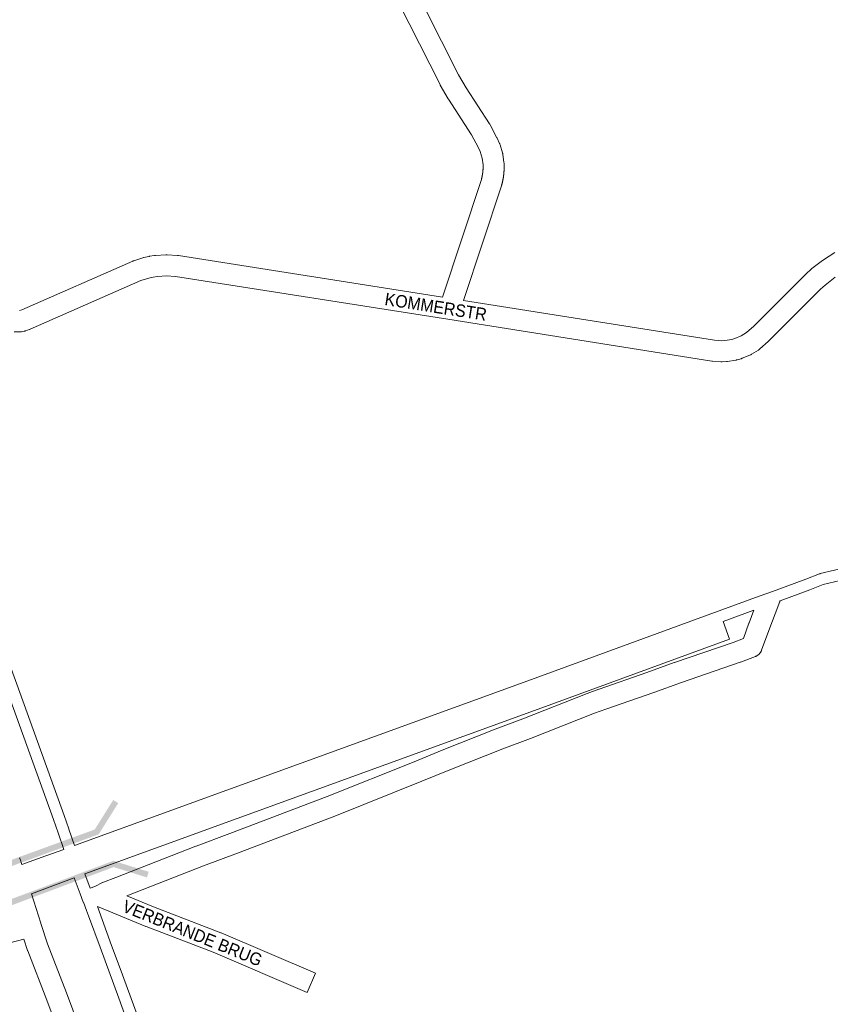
# Paper-space layout 'Layout1' of a CAD drawing. Header units: metres. Extents: x 123097 to 144122, y 392739 to 407589.
# Tile 213 of 256: x 136080 to 136581, y 395926 to 396534. Entities that reach past the tile are written whole.
import ezdxf
from ezdxf.enums import TextEntityAlignment as Align

# ---------------------------------------------------------------- set-up
doc = ezdxf.new("R2010")
doc.units = ezdxf.units.M
doc.header["$MEASUREMENT"] = 0
for name, color, linetype, lineweight in [('gs-anno-wegen algemeen tekst', 7, 'Continuous', 0), ('gs-knt-fietspaden', 7, 'Continuous', 0), ('gs-knt-wegen algemeen', 7, 'Continuous', 0), ('gs-symb-viaduct', 7, 'Continuous', 0), ('gs-vlk-plantopografie wegen algemeen', 7, 'Continuous', 0)]:
    doc.layers.add(name, color=color, linetype=linetype, lineweight=lineweight)
doc.styles.add('Style-Arial', font='arial.ttf')

# ---------------------------------------------------------------- blocks, each defined once
blk = doc.blocks.new('gg0-viaduct_6')
at = {"layer": 'gs-symb-viaduct', "linetype": 'Continuous'}
blk.add_hatch(color=7, dxfattribs=at).paths.add_polyline_path([(-55.76, -16.89), (-58, -14), (-40, 0), (40, 0), (58, -14), (55.76, -16.89), (38.75, -3.66), (-38.75, -3.66)])

psp = doc.layouts.get("Layout1")

# ---------------------------------------------------------------- linework, layer by layer
at = {"layer": 'gs-knt-fietspaden', "color": 7, "linetype": 'Continuous', "flags": 128}
for points in [[(136106.941, 396021.541), (136103.485, 396031.813), (136100.534, 396040.006), (136071.296, 396121.167), (135995.548, 396329.997), (135995.541, 396330.018), (135988.339, 396350.273), (135988.291, 396350.417), (135988.25, 396350.563), (135988.215, 396350.71), (135988.186, 396350.859), (135986.636, 396359.956), (135986.62, 396360.058), (135985.867, 396365.423), (135985.848, 396365.586), (135985.837, 396365.749), (135985.833, 396365.912), (135985.847, 396409.188)], [(135992.864, 396401.792), (135992.853, 396366.156), (135993.565, 396361.085), (135995.055, 396352.338), (136002.151, 396332.38), (136077.897, 396123.557), (136077.899, 396123.55), (136107.138, 396042.386), (136110.102, 396034.157), (136110.127, 396034.086), (136113.55, 396023.911)], [(136113.55, 396023.911), (136393.686, 396125.731), (136536.77, 396178.024), (136542.003, 396179.937), (136547.146, 396181.816), (136565.454, 396188.508), (136573.922, 396191.828), (136574.071, 396191.882), (136574.222, 396191.93), (136574.375, 396191.971), (136592.091, 396196.271)], [(136593.652, 396189.426), (136576.262, 396185.205), (136567.978, 396181.957), (136567.902, 396181.928), (136549.562, 396175.225)], [(136177.418, 395828.485), (136140.879, 395929.565), (136140.857, 395929.626), (136129.363, 395961.052), (136122.26, 395980.404), (136120.946, 395983.801), (136119.004, 395988.825), (136118.972, 395988.908), (136118.956, 395988.95), (136117.045, 395994.081), (136113.373, 396003.943)], [(136127.665, 395986.133), (136136.501, 395962.075), (136141.662, 395947.916), (136168.089, 395875.911)]]:
    psp.add_lwpolyline(points, dxfattribs=at)
at = {"layer": 'gs-knt-wegen algemeen', "color": 7, "linetype": 'Continuous', "flags": 128}
for points in [[(136319.162, 396563.312), (136350.96, 396500.278), (136355.66, 396492.26), (136370.067, 396469.945), (136370.209, 396469.715), (136370.341, 396469.479), (136374.624, 396461.453), (136374.723, 396461.26), (136374.815, 396461.065), (136376.247, 396457.889), (136376.358, 396457.63), (136376.457, 396457.366), (136376.544, 396457.098), (136378.037, 396452.163), (136378.105, 396451.921), (136378.164, 396451.675), (136378.214, 396451.428), (136378.253, 396451.179), (136378.967, 396446.072), (136379.001, 396445.781), (136379.022, 396445.489), (136379.032, 396445.274), (136379.041, 396445.06), (136379.049, 396444.845), (136379.055, 396444.631), (136379.061, 396444.416), (136379.065, 396444.202), (136379.069, 396443.987), (136379.071, 396443.773), (136379.072, 396443.558), (136379.073, 396443.344), (136379.072, 396443.129), (136379.07, 396442.915), (136379.067, 396442.7), (136379.062, 396442.485), (136379.057, 396442.27), (136379.051, 396442.056), (136379.043, 396441.841), (136379.035, 396441.627), (136379.025, 396441.413), (136379.014, 396441.199), (136379.002, 396440.984), (136378.99, 396440.77), (136378.975, 396440.556), (136378.96, 396440.342), (136378.944, 396440.127), (136378.927, 396439.914), (136378.909, 396439.7), (136378.889, 396439.486), (136378.869, 396439.272), (136378.847, 396439.059), (136378.824, 396438.845), (136378.801, 396438.633), (136378.776, 396438.419), (136378.75, 396438.206), (136378.723, 396437.993), (136378.695, 396437.781), (136378.666, 396437.568), (136378.635, 396437.356), (136378.604, 396437.143), (136378.572, 396436.931), (136378.538, 396436.719), (136378.504, 396436.507), (136378.468, 396436.295), (136378.431, 396436.084), (136378.394, 396435.873), (136378.355, 396435.662), (136378.315, 396435.451), (136378.274, 396435.24), (136378.232, 396435.029), (136378.189, 396434.82), (136378.145, 396434.609), (136378.099, 396434.4), (136378.053, 396434.19), (136378.006, 396433.981), (136377.957, 396433.771), (136377.908, 396433.563), (136377.857, 396433.354), (136377.806, 396433.146), (136377.753, 396432.938), (136377.699, 396432.73), (136377.644, 396432.522), (136377.589, 396432.316), (136377.532, 396432.108), (136377.474, 396431.902), (136377.39, 396431.63), (136353.966, 396360.849)], [(136340.933, 396362.906), (136364.983, 396435.578), (136365.02, 396435.715), (136365.057, 396435.852), (136365.094, 396435.99), (136365.13, 396436.127), (136365.165, 396436.265), (136365.199, 396436.403), (136365.233, 396436.541), (136365.266, 396436.679), (136365.298, 396436.818), (136365.33, 396436.956), (136365.361, 396437.095), (136365.391, 396437.233), (136365.421, 396437.373), (136365.45, 396437.511), (136365.478, 396437.651), (136365.506, 396437.79), (136365.533, 396437.93), (136365.559, 396438.069), (136365.585, 396438.209), (136365.61, 396438.349), (136365.634, 396438.489), (136365.658, 396438.629), (136365.681, 396438.769), (136365.703, 396438.909), (136365.725, 396439.05), (136365.745, 396439.19), (136365.766, 396439.331), (136365.785, 396439.472), (136365.804, 396439.613), (136365.822, 396439.754), (136365.84, 396439.895), (136365.856, 396440.036), (136365.872, 396440.177), (136365.888, 396440.318), (136365.903, 396440.46), (136365.917, 396440.601), (136365.93, 396440.743), (136365.943, 396440.884), (136365.955, 396441.026), (136365.966, 396441.167), (136365.976, 396441.309), (136365.986, 396441.451), (136365.996, 396441.593), (136366.004, 396441.734), (136366.012, 396441.877), (136366.019, 396442.018), (136366.026, 396442.16), (136366.031, 396442.302), (136366.036, 396442.444), (136366.041, 396442.586), (136366.045, 396442.729), (136366.048, 396442.87), (136366.05, 396443.013), (136366.052, 396443.154), (136366.053, 396443.297), (136366.053, 396443.439), (136366.052, 396443.581), (136366.051, 396443.723), (136366.049, 396443.865), (136366.047, 396444.007), (136366.044, 396444.149), (136366.04, 396444.291), (136366.035, 396444.433), (136366.03, 396444.575), (136365.429, 396448.876), (136364.205, 396452.922), (136363.036, 396455.514), (136358.982, 396463.11), (136344.646, 396485.316), (136344.499, 396485.555), (136339.624, 396493.871), (136339.523, 396494.049), (136339.428, 396494.231), (136307.574, 396557.375)], [(136079.577, 396354.553), (136081.048, 396355.06), (136149.598, 396385.178), (136149.813, 396385.268), (136150.03, 396385.35), (136150.25, 396385.424), (136155.863, 396387.203), (136156.143, 396387.285), (136156.426, 396387.354), (136159.532, 396388.04), (136159.733, 396388.081), (136159.935, 396388.116), (136163.078, 396388.605), (136163.383, 396388.645), (136163.689, 396388.67), (136170.036, 396389.051), (136170.308, 396389.062), (136170.581, 396389.061), (136170.853, 396389.049), (136177.197, 396388.632), (136177.49, 396388.606), (136177.781, 396388.567), (136340.933, 396362.906)], [(136353.966, 396360.849), (136509.098, 396336.294), (136513.608, 396335.973), (136515.444, 396336.056), (136519.81, 396336.763), (136521.577, 396337.264), (136525.538, 396338.902), (136528.884, 396340.954), (136533.387, 396344.979), (136565.522, 396377.146), (136565.651, 396377.271), (136565.783, 396377.393), (136568.907, 396380.193), (136569.083, 396380.345), (136569.264, 396380.491), (136575.894, 396385.629), (136576.144, 396385.813), (136576.402, 396385.985), (136583.491, 396390.469)], [(136583.624, 396375.147), (136577.424, 396370.342), (136574.607, 396367.817), (136542.469, 396335.647), (136542.337, 396335.519), (136542.201, 396335.394), (136537.124, 396330.856), (136536.903, 396330.667), (136536.672, 396330.487), (136536.434, 396330.318), (136536.189, 396330.161), (136531.905, 396327.533), (136531.683, 396327.403), (136531.457, 396327.282), (136531.225, 396327.17), (136530.99, 396327.067), (136526.204, 396325.088), (136525.97, 396324.997), (136525.733, 396324.914), (136525.493, 396324.841), (136523.001, 396324.134), (136522.758, 396324.07), (136522.512, 396324.016), (136522.265, 396323.971), (136517.153, 396323.143), (136516.904, 396323.107), (136516.654, 396323.082), (136516.403, 396323.066), (136513.814, 396322.95), (136513.563, 396322.943), (136513.312, 396322.946), (136513.062, 396322.959), (136507.896, 396323.326), (136507.617, 396323.352), (136507.339, 396323.39), (136344.363, 396349.187), (136176.049, 396375.659), (136170.407, 396376.03), (136164.776, 396375.692), (136162.14, 396375.282), (136159.519, 396374.703), (136154.516, 396373.118), (136086.042, 396343.033), (136085.796, 396342.931), (136085.546, 396342.839), (136083.386, 396342.094), (136083.093, 396342.001), (136082.796, 396341.921), (136082.496, 396341.856), (136080.853, 396341.539), (136080.566, 396341.49), (136080.276, 396341.454), (136079.986, 396341.431), (136079.694, 396341.422), (136076.355, 396341.383)], [(136549.562, 396175.225), (136549.485, 396174.915), (136549.393, 396174.609), (136549.286, 396174.308), (136548.829, 396173.116), (136542.61, 396156.904), (136538.167, 396144.645), (136538.055, 396144.356), (136537.928, 396144.072), (136537.789, 396143.795), (136537.636, 396143.525), (136537.47, 396143.262), (136537.292, 396143.007), (136537.103, 396142.762), (136536.901, 396142.525), (136536.689, 396142.299), (136536.466, 396142.083), (136536.233, 396141.877), (136535.991, 396141.684), (136535.739, 396141.501), (136535.479, 396141.331), (136535.212, 396141.174), (136534.937, 396141.03), (136534.656, 396140.898), (136534.368, 396140.781), (136525.066, 396137.231), (136524.862, 396137.157), (136488.621, 396124.697), (136471.629, 396118.53), (136471.544, 396118.499), (136442.009, 396108.24), (136434.984, 396105.704), (136395.393, 396090.087), (136395.303, 396090.052), (136378.254, 396083.617), (136345.594, 396070.691), (136328.242, 396063.649), (136328.212, 396063.637), (136274.445, 396042.123), (136274.35, 396042.086), (136214.238, 396019.12), (136214.188, 396019.101), (136193.308, 396011.323), (136145.783, 395992.785)], [(136123.242, 395997.556), (136126.129, 395998.686), (136130.876, 396001.011), (136131.153, 396001.138), (136131.435, 396001.253), (136139.093, 396004.151), (136188.623, 396023.471), (136188.716, 396023.506), (136209.617, 396031.292), (136269.656, 396054.23), (136323.361, 396075.719), (136340.724, 396082.766), (136340.776, 396082.787), (136373.51, 396095.742), (136373.607, 396095.78), (136390.66, 396102.217), (136430.295, 396117.851), (136430.473, 396117.918), (136437.625, 396120.5), (136437.7, 396120.527), (136467.229, 396130.784), (136484.231, 396136.954), (136484.335, 396136.991), (136520.525, 396149.434), (136526.942, 396151.883), (136530.39, 396161.397), (136530.432, 396161.511), (136533.431, 396169.33)], [(136079.621, 396016.383), (136079.742, 396016.115), (136079.852, 396015.843), (136079.948, 396015.565), (136081.031, 396012.223)], [(136113.373, 396003.943), (136086.947, 395993.958)], [(136086.947, 395993.958), (136092.827, 395975.834), (136092.836, 395975.806), (136096.849, 395963.244), (136108.526, 395932.913), (136108.549, 395932.854), (136144.498, 395836.687)], [(136082.309, 395965.972), (136059.985, 395960.16), (136046.445, 395955.919), (136021.374, 395947.508), (136021.291, 395947.481), (135995.231, 395939.125), (135948.488, 395923.404)], [(136132.316, 395832.091), (136096.364, 395928.265), (136084.63, 395958.743), (136084.564, 395958.921), (136084.504, 395959.101), (136082.309, 395965.972)]]:
    psp.add_lwpolyline(points, dxfattribs=at)
for points in [[(136514.388, 396162.37), (136518.381, 396151.446, -0.3853721), (136518.376, 396151.434), (136400.082, 396108.2), (136400.075, 396108.198), (136400.07, 396108.195), (136400.067, 396108.195), (136119.955, 396006.383)], [(136145.783, 395992.785), (136162.459, 395985.96), (136203.999, 395970.038), (136204.228, 395969.945), (136262.471, 395945.047, -0.3847489), (136262.476, 395945.034), (136257.366, 395933.08, -0.3847484), (136257.353, 395933.075), (136199.224, 395957.924), (136157.731, 395973.828), (136157.595, 395973.882), (136128.695, 395985.711), (136127.665, 395986.133)]]:
    psp.add_lwpolyline(points, format="xyb", dxfattribs=at)
at = {"layer": 'gs-vlk-plantopografie wegen algemeen', "color": 7, "linetype": 'Continuous', "flags": 128}
for points in [[(136113.55, 396023.911), (136393.686, 396125.731), (136536.77, 396178.024), (136542.003, 396179.937), (136547.146, 396181.816), (136565.454, 396188.508), (136573.922, 396191.828), (136574.071, 396191.882), (136574.222, 396191.93), (136574.375, 396191.971), (136592.091, 396196.271)], [(136593.652, 396189.426), (136576.262, 396185.205), (136567.978, 396181.957), (136567.902, 396181.928), (136549.562, 396175.225)], [(136533.431, 396169.33), (136514.388, 396162.37)], [(136533.431, 396169.33), (136514.388, 396162.37)], [(136081.031, 396012.223), (136095.724, 396017.576), (136095.756, 396017.587), (136106.941, 396021.541)], [(136081.031, 396012.223), (136095.724, 396017.576), (136095.756, 396017.587), (136106.941, 396021.541)], [(136119.955, 396006.383), (136123.242, 395997.556)]]:
    psp.add_lwpolyline(points, dxfattribs=at)

# ---------------------------------------------------------------- block references
at = {"layer": 'gs-symb-viaduct', "color": 7, "linetype": 'Continuous'}
for p, rotation in [((136090.902, 396017.097), 200.047635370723), ((136100.169, 396000.417), 20.550957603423)]:
    psp.add_blockref('gg0-viaduct_6', p, dxfattribs=dict(at, rotation=rotation))

# ---------------------------------------------------------------- texts
at = {"layer": 'gs-anno-wegen algemeen tekst', "color": 7, "style": 'Style-Arial', "width": 0.909091}
for s, rotation, p in [('KOMMERSTR', 351.061631, (136336.843, 396356.959)), ('VERBRANDE BRUG', 338.012886, (136186.469, 395969.761))]:
    psp.add_text(s, height=7.7, rotation=rotation, dxfattribs=at).set_placement(p, align=Align.MIDDLE_CENTER)

doc.saveas('drawing.dxf')
